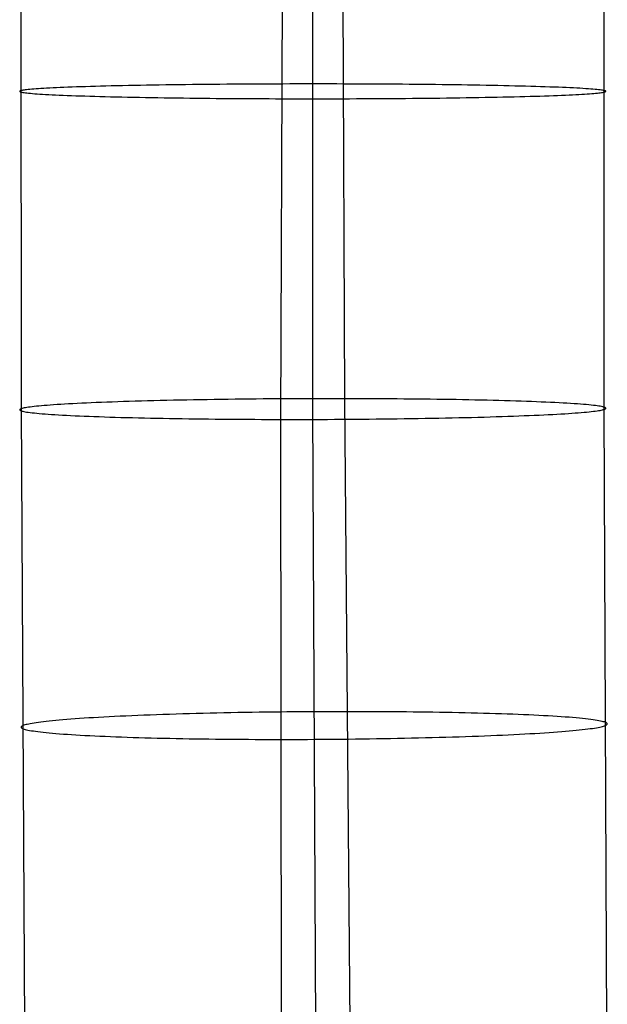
# Model space of a CAD drawing. Extents: x -37 to 483, y -973 to -253.
# Tile 50 of 197: x 8 to 34, y -655 to -612. Entities that reach past the tile are written whole.
import ezdxf

# ---------------------------------------------------------------- set-up
doc = ezdxf.new("R2010")
doc.units = 0
doc.layers.add('PREDEFINITO', color=7, linetype='CONTINUOUS')

msp = doc.modelspace()

# ---------------------------------------------------------------- linework, layer by layer
at = {"layer": 'PREDEFINITO'}
for p, q in [((8.491, -629.07, 64.365), (8.478, -601.084, 64.908)), ((21.311, -629.087, 63.097), (21.311, -601.136, 63.739)), ((22.716, -628.631, 74.676), (22.606, -600.946, 75.324)), ((19.907, -629.543, 51.518), (20.017, -601.327, 52.153)), ((34.131, -629.104, 61.829), (34.145, -601.188, 62.569)), ((8.862, -615.027, 66.46), (8.787, -615.034, 66.197)), ((8.945, -615.02, 66.723), (8.862, -615.027, 66.46)), ((9.035, -615.012, 66.987), (8.945, -615.02, 66.723)), ((9.133, -615.005, 67.251), (9.035, -615.012, 66.987)), ((9.238, -614.998, 67.514), (9.133, -615.005, 67.251)), ((9.351, -614.99, 67.776), (9.238, -614.998, 67.514)), ((9.472, -614.983, 68.038), (9.351, -614.99, 67.776)), ((9.601, -614.976, 68.298), (9.472, -614.983, 68.038)), ((9.738, -614.969, 68.557), (9.601, -614.976, 68.298)), ((9.882, -614.961, 68.814), (9.738, -614.969, 68.557)), ((10.034, -614.954, 69.069), (9.882, -614.961, 68.814)), ((10.194, -614.947, 69.322), (10.034, -614.954, 69.069)), ((10.362, -614.94, 69.572), (10.194, -614.947, 69.322)), ((10.538, -614.933, 69.82), (10.362, -614.94, 69.572)), ((10.721, -614.927, 70.064), (10.538, -614.933, 69.82)), ((10.911, -614.92, 70.305), (10.721, -614.927, 70.064)), ((11.109, -614.913, 70.542), (10.911, -614.92, 70.305)), ((11.314, -614.907, 70.776), (11.109, -614.913, 70.542)), ((11.526, -614.9, 71.005), (11.314, -614.907, 70.776)), ((11.746, -614.894, 71.229), (11.526, -614.9, 71.005)), ((11.971, -614.888, 71.449), (11.746, -614.894, 71.229)), ((12.204, -614.882, 71.664), (11.971, -614.888, 71.449)), ((12.443, -614.876, 71.874), (12.204, -614.882, 71.664)), ((12.688, -614.87, 72.078), (12.443, -614.876, 71.874)), ((12.939, -614.865, 72.277), (12.688, -614.87, 72.078)), ((13.196, -614.859, 72.469), (12.939, -614.865, 72.277)), ((13.458, -614.854, 72.656), (13.196, -614.859, 72.469)), ((13.725, -614.849, 72.836), (13.458, -614.854, 72.656)), ((13.998, -614.844, 73.01), (13.725, -614.849, 72.836)), ((14.274, -614.84, 73.178), (13.998, -614.844, 73.01)), ((14.556, -614.835, 73.338), (14.274, -614.84, 73.178)), ((14.841, -614.831, 73.492), (14.556, -614.835, 73.338)), ((15.13, -614.827, 73.639), (14.841, -614.831, 73.492)), ((15.422, -614.823, 73.779), (15.13, -614.827, 73.639)), ((15.717, -614.819, 73.911), (15.422, -614.823, 73.779)), ((16.016, -614.816, 74.037), (15.717, -614.819, 73.911)), ((16.316, -614.812, 74.155), (16.016, -614.816, 74.037)), ((16.619, -614.809, 74.266), (16.316, -614.812, 74.155)), ((16.923, -614.806, 74.369), (16.619, -614.809, 74.266)), ((17.229, -614.804, 74.465), (16.923, -614.806, 74.369)), ((17.537, -614.801, 74.554), (17.229, -614.804, 74.465)), ((17.845, -614.799, 74.635), (17.537, -614.801, 74.554)), ((18.153, -614.797, 74.709), (17.845, -614.799, 74.635)), ((18.462, -614.795, 74.776), (18.153, -614.797, 74.709)), ((18.771, -614.793, 74.836), (18.462, -614.795, 74.776)), ((19.079, -614.792, 74.888), (18.771, -614.793, 74.836)), ((19.387, -614.791, 74.934), (19.079, -614.792, 74.888)), ((19.694, -614.79, 74.972), (19.387, -614.791, 74.934)), ((20, -614.789, 75.004), (19.694, -614.79, 74.972)), ((20.304, -614.788, 75.028), (20, -614.789, 75.004)), ((20.607, -614.788, 75.047), (20.304, -614.788, 75.028)), ((20.908, -614.787, 75.058), (20.607, -614.788, 75.047)), ((21.206, -614.787, 75.064), (20.908, -614.787, 75.058)), ((21.503, -614.787, 75.063), (21.206, -614.787, 75.064)), ((21.796, -614.787, 75.056), (21.503, -614.787, 75.063)), ((22.087, -614.788, 75.043), (21.796, -614.787, 75.056)), ((22.376, -614.788, 75.024), (22.087, -614.788, 75.043)), ((22.661, -614.789, 75), (22.376, -614.788, 75.024)), ((22.945, -614.79, 74.97), (22.661, -614.789, 75)), ((23.231, -614.791, 74.934), (22.945, -614.79, 74.97)), ((23.519, -614.792, 74.892), (23.231, -614.791, 74.934)), ((23.808, -614.793, 74.844), (23.519, -614.792, 74.892)), ((24.098, -614.795, 74.789), (23.808, -614.793, 74.844)), ((24.389, -614.796, 74.728), (24.098, -614.795, 74.789)), ((24.68, -614.798, 74.66), (24.389, -614.796, 74.728)), ((24.972, -614.8, 74.585), (24.68, -614.798, 74.66)), ((25.264, -614.803, 74.504), (24.972, -614.8, 74.585)), ((25.556, -614.805, 74.415), (25.264, -614.803, 74.504)), ((25.847, -614.808, 74.32), (25.556, -614.805, 74.415)), ((26.138, -614.811, 74.218), (25.847, -614.808, 74.32)), ((26.427, -614.814, 74.108), (26.138, -614.811, 74.218)), ((26.716, -614.817, 73.992), (26.427, -614.814, 74.108)), ((27.002, -614.82, 73.869), (26.716, -614.817, 73.992)), ((27.287, -614.824, 73.738), (27.002, -614.82, 73.869)), ((27.57, -614.828, 73.601), (27.287, -614.824, 73.738)), ((27.85, -614.832, 73.456), (27.57, -614.828, 73.601)), ((28.127, -614.836, 73.305), (27.85, -614.832, 73.456)), ((28.401, -614.841, 73.146), (28.127, -614.836, 73.305)), ((28.671, -614.845, 72.981), (28.401, -614.841, 73.146)), ((28.938, -614.85, 72.809), (28.671, -614.845, 72.981)), ((29.201, -614.855, 72.631), (28.938, -614.85, 72.809)), ((29.459, -614.86, 72.445), (29.201, -614.855, 72.631)), ((29.713, -614.865, 72.254), (29.459, -614.86, 72.445)), ((29.962, -614.871, 72.056), (29.713, -614.865, 72.254)), ((30.205, -614.877, 71.852), (29.962, -614.871, 72.056)), ((30.443, -614.883, 71.642), (30.205, -614.877, 71.852)), ((30.675, -614.889, 71.426), (30.443, -614.883, 71.642)), ((30.902, -614.895, 71.205), (30.675, -614.889, 71.426)), ((31.122, -614.901, 70.978), (30.902, -614.895, 71.205)), ((31.335, -614.908, 70.746), (31.122, -614.901, 70.978)), ((31.542, -614.914, 70.509), (31.335, -614.908, 70.746)), ((31.741, -614.921, 70.268), (31.542, -614.914, 70.509)), ((31.934, -614.928, 70.022), (31.741, -614.921, 70.268)), ((32.119, -614.935, 69.772), (31.934, -614.928, 70.022)), ((32.297, -614.942, 69.518), (32.119, -614.935, 69.772)), ((32.468, -614.949, 69.261), (32.297, -614.942, 69.518)), ((32.63, -614.956, 69), (32.468, -614.949, 69.261)), ((32.785, -614.964, 68.736), (32.63, -614.956, 69)), ((32.932, -614.971, 68.469), (32.785, -614.964, 68.736)), ((33.071, -614.979, 68.2), (32.932, -614.971, 68.469)), ((33.202, -614.986, 67.928), (33.071, -614.979, 68.2)), ((33.324, -614.994, 67.655), (33.202, -614.986, 67.928)), ((33.439, -615.001, 67.38), (33.324, -614.994, 67.655)), ((33.545, -615.009, 67.104), (33.439, -615.001, 67.38)), ((33.644, -615.017, 66.826), (33.545, -615.009, 67.104)), ((33.734, -615.025, 66.548), (33.644, -615.017, 66.826)), ((33.816, -615.032, 66.27), (33.734, -615.025, 66.548)), ((8.416, -615.107, 63.591), (8.415, -615.115, 63.323)), ((8.415, -615.115, 63.323), (8.421, -615.122, 63.053)), ((8.423, -615.1, 63.856), (8.416, -615.107, 63.591)), ((8.421, -615.122, 63.053), (8.433, -615.13, 62.782)), ((8.438, -615.092, 64.119), (8.423, -615.1, 63.856)), ((8.433, -615.13, 62.782), (8.454, -615.137, 62.508)), ((8.458, -615.085, 64.379), (8.438, -615.092, 64.119)), ((8.454, -615.137, 62.508), (8.481, -615.145, 62.234)), ((8.485, -615.078, 64.636), (8.458, -615.085, 64.379)), ((8.481, -615.145, 62.234), (8.516, -615.153, 61.957)), ((8.518, -615.071, 64.893), (8.485, -615.078, 64.636)), ((8.516, -615.153, 61.957), (8.559, -615.16, 61.68)), ((8.558, -615.064, 65.151), (8.518, -615.071, 64.893)), ((8.605, -615.056, 65.411), (8.558, -615.064, 65.151)), ((8.559, -615.16, 61.68), (8.609, -615.168, 61.402)), ((8.658, -615.049, 65.672), (8.605, -615.056, 65.411)), ((8.609, -615.168, 61.402), (8.667, -615.176, 61.124)), ((8.719, -615.042, 65.934), (8.658, -615.049, 65.672)), ((8.667, -615.176, 61.124), (8.733, -615.184, 60.845)), ((8.787, -615.034, 66.197), (8.719, -615.042, 65.934)), ((8.733, -615.184, 60.845), (8.807, -615.191, 60.566)), ((8.807, -615.191, 60.566), (8.889, -615.199, 60.287)), ((8.889, -615.199, 60.287), (8.979, -615.207, 60.009)), ((8.979, -615.207, 60.009), (9.077, -615.215, 59.732)), ((9.077, -615.215, 59.732), (9.184, -615.222, 59.455)), ((9.184, -615.222, 59.455), (9.298, -615.23, 59.181)), ((9.298, -615.23, 59.181), (9.421, -615.238, 58.907)), ((9.421, -615.238, 58.907), (9.552, -615.245, 58.636)), ((9.552, -615.245, 58.636), (9.69, -615.253, 58.366)), ((9.69, -615.253, 58.366), (9.837, -615.26, 58.1)), ((9.837, -615.26, 58.1), (9.992, -615.268, 57.836)), ((9.992, -615.268, 57.836), (10.155, -615.275, 57.575)), ((10.155, -615.275, 57.575), (10.325, -615.282, 57.317)), ((10.325, -615.282, 57.317), (10.503, -615.289, 57.064)), ((10.503, -615.289, 57.064), (10.688, -615.296, 56.814)), ((10.688, -615.296, 56.814), (10.881, -615.303, 56.568)), ((10.881, -615.303, 56.568), (11.081, -615.31, 56.326)), ((11.081, -615.31, 56.326), (11.288, -615.316, 56.09)), ((11.288, -615.316, 56.09), (11.501, -615.323, 55.858)), ((11.501, -615.323, 55.858), (11.721, -615.329, 55.631)), ((11.721, -615.329, 55.631), (11.947, -615.335, 55.41)), ((11.947, -615.335, 55.41), (12.179, -615.341, 55.194)), ((12.179, -615.341, 55.194), (12.417, -615.347, 54.984)), ((12.417, -615.347, 54.984), (12.661, -615.353, 54.78)), ((12.661, -615.353, 54.78), (12.909, -615.358, 54.582)), ((12.909, -615.358, 54.582), (13.163, -615.364, 54.39)), ((13.163, -615.364, 54.39), (13.422, -615.369, 54.205)), ((13.422, -615.369, 54.205), (13.684, -615.374, 54.026)), ((13.684, -615.374, 54.026), (13.951, -615.379, 53.854)), ((13.951, -615.379, 53.854), (14.222, -615.383, 53.689)), ((14.222, -615.383, 53.689), (14.496, -615.388, 53.531)), ((14.496, -615.388, 53.531), (14.773, -615.392, 53.379)), ((14.773, -615.392, 53.379), (15.053, -615.396, 53.235)), ((15.053, -615.396, 53.235), (15.335, -615.4, 53.097)), ((15.335, -615.4, 53.097), (15.62, -615.403, 52.967)), ((15.62, -615.403, 52.967), (15.907, -615.407, 52.843)), ((15.907, -615.407, 52.843), (16.195, -615.41, 52.727)), ((16.195, -615.41, 52.727), (16.485, -615.413, 52.618)), ((16.485, -615.413, 52.618), (16.775, -615.416, 52.516)), ((16.775, -615.416, 52.516), (17.067, -615.419, 52.42)), ((17.067, -615.419, 52.42), (17.359, -615.421, 52.332)), ((17.359, -615.421, 52.332), (17.65, -615.423, 52.251)), ((17.65, -615.423, 52.251), (17.942, -615.425, 52.176)), ((17.942, -615.425, 52.176), (18.234, -615.427, 52.108)), ((18.234, -615.427, 52.108), (18.525, -615.429, 52.047)), ((18.525, -615.429, 52.047), (18.815, -615.431, 51.992)), ((18.815, -615.431, 51.992), (19.104, -615.432, 51.943)), ((19.104, -615.432, 51.943), (19.391, -615.433, 51.901)), ((19.391, -615.433, 51.901), (19.678, -615.434, 51.865)), ((19.678, -615.434, 51.865), (19.962, -615.435, 51.836)), ((19.962, -615.435, 51.836), (20.247, -615.436, 51.811)), ((20.247, -615.436, 51.811), (20.535, -615.436, 51.793)), ((20.535, -615.436, 51.793), (20.826, -615.436, 51.78)), ((20.826, -615.436, 51.78), (21.12, -615.437, 51.773)), ((21.12, -615.437, 51.773), (21.416, -615.437, 51.772)), ((21.416, -615.437, 51.772), (21.715, -615.437, 51.777)), ((21.715, -615.437, 51.777), (22.016, -615.436, 51.789)), ((22.016, -615.436, 51.789), (22.318, -615.436, 51.807)), ((22.318, -615.436, 51.807), (22.623, -615.435, 51.832)), ((22.623, -615.435, 51.832), (22.928, -615.434, 51.864)), ((22.928, -615.434, 51.864), (23.235, -615.433, 51.902)), ((23.235, -615.433, 51.902), (23.543, -615.432, 51.947)), ((23.543, -615.432, 51.947), (23.852, -615.43, 52)), ((23.852, -615.43, 52), (24.16, -615.429, 52.059)), ((24.16, -615.429, 52.059), (24.469, -615.427, 52.126)), ((24.469, -615.427, 52.126), (24.778, -615.425, 52.2)), ((24.778, -615.425, 52.2), (25.086, -615.422, 52.282)), ((25.086, -615.422, 52.282), (25.393, -615.42, 52.37)), ((25.393, -615.42, 52.37), (25.699, -615.417, 52.466)), ((25.699, -615.417, 52.466), (26.004, -615.414, 52.57)), ((26.004, -615.414, 52.57), (26.306, -615.411, 52.681)), ((26.306, -615.411, 52.681), (26.607, -615.408, 52.799)), ((26.607, -615.408, 52.799), (26.905, -615.405, 52.924)), ((26.905, -615.405, 52.924), (27.2, -615.401, 53.057)), ((27.2, -615.401, 53.057), (27.493, -615.397, 53.197)), ((27.493, -615.397, 53.197), (27.782, -615.393, 53.343)), ((27.782, -615.393, 53.343), (28.067, -615.389, 53.497)), ((28.067, -615.389, 53.497), (28.348, -615.384, 53.658)), ((28.348, -615.384, 53.658), (28.625, -615.379, 53.825)), ((28.625, -615.379, 53.825), (28.897, -615.375, 53.999)), ((28.897, -615.375, 53.999), (29.164, -615.37, 54.18)), ((29.164, -615.37, 54.18), (29.427, -615.364, 54.366)), ((29.427, -615.364, 54.366), (29.683, -615.359, 54.559)), ((29.683, -615.359, 54.559), (29.934, -615.353, 54.758)), ((29.934, -615.353, 54.758), (30.18, -615.348, 54.962)), ((30.18, -615.348, 54.962), (30.418, -615.342, 55.172)), ((30.418, -615.342, 55.172), (30.651, -615.336, 55.386)), ((30.651, -615.336, 55.386), (30.877, -615.33, 55.606)), ((30.877, -615.33, 55.606), (31.096, -615.323, 55.831)), ((31.096, -615.323, 55.831), (31.308, -615.317, 56.06)), ((31.308, -615.317, 56.06), (31.514, -615.311, 56.293)), ((31.514, -615.311, 56.293), (31.711, -615.304, 56.531)), ((31.711, -615.304, 56.531), (31.902, -615.297, 56.771)), ((31.902, -615.297, 56.771), (32.085, -615.29, 57.016)), ((32.085, -615.29, 57.016), (32.26, -615.284, 57.263)), ((32.26, -615.284, 57.263), (32.428, -615.277, 57.513)), ((32.428, -615.277, 57.513), (32.588, -615.27, 57.766)), ((32.588, -615.27, 57.766), (32.74, -615.262, 58.021)), ((32.74, -615.262, 58.021), (32.885, -615.255, 58.279)), ((32.885, -615.255, 58.279), (33.021, -615.248, 58.538)), ((33.021, -615.248, 58.538), (33.15, -615.241, 58.798)), ((33.15, -615.241, 58.798), (33.271, -615.233, 59.059)), ((33.271, -615.233, 59.059), (33.384, -615.226, 59.322)), ((33.384, -615.226, 59.322), (33.49, -615.219, 59.585)), ((33.49, -615.219, 59.585), (33.588, -615.211, 59.848)), ((33.588, -615.211, 59.848), (33.678, -615.204, 60.112)), ((33.678, -615.204, 60.112), (33.761, -615.197, 60.376)), ((33.761, -615.197, 60.376), (33.836, -615.189, 60.639)), ((33.89, -615.04, 65.991), (33.816, -615.032, 66.27)), ((33.836, -615.189, 60.639), (33.904, -615.182, 60.902)), ((33.956, -615.048, 65.712), (33.89, -615.04, 65.991)), ((33.904, -615.182, 60.902), (33.964, -615.175, 61.164)), ((34.014, -615.056, 65.433), (33.956, -615.048, 65.712)), ((33.964, -615.175, 61.164), (34.018, -615.167, 61.424)), ((34.064, -615.063, 65.155), (34.014, -615.056, 65.433)), ((34.018, -615.167, 61.424), (34.065, -615.16, 61.684)), ((34.107, -615.071, 64.878), (34.064, -615.063, 65.155)), ((34.065, -615.16, 61.684), (34.104, -615.153, 61.943)), ((34.104, -615.153, 61.943), (34.138, -615.146, 62.199)), ((34.141, -615.079, 64.602), (34.107, -615.071, 64.878)), ((34.138, -615.146, 62.199), (34.164, -615.139, 62.457)), ((34.169, -615.087, 64.327), (34.141, -615.079, 64.602)), ((34.164, -615.139, 62.457), (34.185, -615.131, 62.717)), ((34.189, -615.094, 64.054), (34.169, -615.087, 64.327)), ((34.185, -615.131, 62.717), (34.199, -615.124, 62.98)), ((34.202, -615.102, 63.782), (34.189, -615.094, 64.054)), ((34.199, -615.124, 62.98), (34.207, -615.117, 63.245)), ((34.208, -615.109, 63.513), (34.202, -615.102, 63.782)), ((34.207, -615.117, 63.245), (34.208, -615.109, 63.513)), ((10.223, -628.883, 69.045), (10.062, -628.893, 68.793)), ((10.392, -628.873, 69.295), (10.223, -628.883, 69.045)), ((10.569, -628.863, 69.542), (10.392, -628.873, 69.295)), ((10.753, -628.853, 69.785), (10.569, -628.863, 69.542)), ((10.944, -628.843, 70.026), (10.753, -628.853, 69.785)), ((11.143, -628.833, 70.262), (10.944, -628.843, 70.026)), ((11.35, -628.824, 70.495), (11.143, -628.833, 70.262)), ((11.563, -628.814, 70.723), (11.35, -628.824, 70.495)), ((11.783, -628.805, 70.947), (11.563, -628.814, 70.723)), ((12.01, -628.796, 71.166), (11.783, -628.805, 70.947)), ((12.244, -628.787, 71.38), (12.01, -628.796, 71.166)), ((12.484, -628.778, 71.589), (12.244, -628.787, 71.38)), ((12.73, -628.769, 71.792), (12.484, -628.778, 71.589)), ((12.982, -628.761, 71.99), (12.73, -628.769, 71.792)), ((13.239, -628.753, 72.182), (12.982, -628.761, 71.99)), ((13.502, -628.745, 72.367), (13.239, -628.753, 72.182)), ((13.771, -628.737, 72.547), (13.502, -628.745, 72.367)), ((14.044, -628.73, 72.72), (13.771, -628.737, 72.547)), ((14.321, -628.723, 72.886), (14.044, -628.73, 72.72)), ((14.603, -628.716, 73.046), (14.321, -628.723, 72.886)), ((14.889, -628.709, 73.198), (14.603, -628.716, 73.046)), ((15.179, -628.703, 73.344), (14.889, -628.709, 73.198)), ((15.472, -628.696, 73.483), (15.179, -628.703, 73.344)), ((15.768, -628.691, 73.614), (15.472, -628.696, 73.483)), ((16.066, -628.685, 73.739), (15.768, -628.691, 73.614)), ((16.367, -628.68, 73.855), (16.066, -628.685, 73.739)), ((16.671, -628.675, 73.965), (16.367, -628.68, 73.855)), ((16.976, -628.67, 74.067), (16.671, -628.675, 73.965)), ((17.282, -628.665, 74.162), (16.976, -628.67, 74.067)), ((17.59, -628.661, 74.25), (17.282, -628.665, 74.162)), ((17.898, -628.657, 74.33), (17.59, -628.661, 74.25)), ((18.207, -628.654, 74.403), (17.898, -628.657, 74.33)), ((18.516, -628.65, 74.469), (18.207, -628.654, 74.403)), ((18.825, -628.647, 74.527), (18.516, -628.65, 74.469)), ((19.134, -628.644, 74.578), (18.825, -628.647, 74.527)), ((19.442, -628.642, 74.622), (19.134, -628.644, 74.578)), ((19.749, -628.64, 74.66), (19.442, -628.642, 74.622)), ((20.055, -628.638, 74.69), (19.749, -628.64, 74.66)), ((20.36, -628.636, 74.714), (20.055, -628.638, 74.69)), ((20.662, -628.635, 74.731), (20.36, -628.636, 74.714)), ((20.963, -628.633, 74.741), (20.662, -628.635, 74.731)), ((21.262, -628.632, 74.745), (20.963, -628.633, 74.741)), ((21.558, -628.632, 74.743), (21.262, -628.632, 74.745)), ((21.852, -628.631, 74.735), (21.558, -628.632, 74.743)), ((22.143, -628.631, 74.721), (21.852, -628.631, 74.735)), ((22.431, -628.631, 74.702), (22.143, -628.631, 74.721)), ((22.716, -628.631, 74.676), (22.431, -628.631, 74.702)), ((22.961, -656.165, 74.509), (22.716, -628.631, 74.676)), ((23, -628.632, 74.645), (22.716, -628.631, 74.676)), ((23.286, -628.633, 74.608), (23, -628.632, 74.645)), ((23.573, -628.634, 74.565), (23.286, -628.633, 74.608)), ((23.862, -628.635, 74.515), (23.573, -628.634, 74.565)), ((24.152, -628.636, 74.46), (23.862, -628.635, 74.515)), ((24.442, -628.638, 74.397), (24.152, -628.636, 74.46)), ((24.734, -628.64, 74.328), (24.442, -628.638, 74.397)), ((25.025, -628.642, 74.252), (24.734, -628.64, 74.328)), ((25.317, -628.645, 74.17), (25.025, -628.642, 74.252)), ((25.608, -628.647, 74.08), (25.317, -628.645, 74.17)), ((25.899, -628.65, 73.984), (25.608, -628.647, 74.08)), ((26.189, -628.654, 73.88), (25.899, -628.65, 73.984)), ((26.478, -628.657, 73.77), (26.189, -628.654, 73.88)), ((26.766, -628.661, 73.652), (26.478, -628.657, 73.77)), ((27.052, -628.665, 73.528), (26.766, -628.661, 73.652)), ((27.336, -628.67, 73.396), (27.052, -628.665, 73.528)), ((27.618, -628.674, 73.258), (27.336, -628.67, 73.396)), ((27.897, -628.679, 73.112), (27.618, -628.674, 73.258)), ((28.174, -628.685, 72.96), (27.897, -628.679, 73.112)), ((28.447, -628.69, 72.8), (28.174, -628.685, 72.96)), ((28.717, -628.696, 72.634), (28.447, -628.69, 72.8)), ((28.983, -628.702, 72.461), (28.717, -628.696, 72.634)), ((29.245, -628.708, 72.281), (28.983, -628.702, 72.461)), ((29.502, -628.715, 72.095), (29.245, -628.708, 72.281)), ((29.755, -628.722, 71.902), (29.502, -628.715, 72.095)), ((30.003, -628.729, 71.703), (29.755, -628.722, 71.902)), ((30.245, -628.736, 71.498), (30.003, -628.729, 71.703)), ((30.482, -628.744, 71.287), (30.245, -628.736, 71.498)), ((30.713, -628.752, 71.071), (30.482, -628.744, 71.287)), ((30.938, -628.76, 70.848), (30.713, -628.752, 71.071)), ((31.157, -628.768, 70.621), (30.938, -628.76, 70.848)), ((31.37, -628.777, 70.388), (31.157, -628.768, 70.621)), ((31.575, -628.786, 70.15), (31.37, -628.777, 70.388)), ((31.774, -628.795, 69.908), (31.575, -628.786, 70.15)), ((31.965, -628.804, 69.662), (31.774, -628.795, 69.908)), ((32.149, -628.813, 69.411), (31.965, -628.804, 69.662)), ((32.326, -628.823, 69.156), (32.149, -628.813, 69.411)), ((32.495, -628.832, 68.898), (32.326, -628.823, 69.156)), ((32.657, -628.842, 68.636), (32.495, -628.832, 68.898)), ((32.81, -628.852, 68.372), (32.657, -628.842, 68.636)), ((32.956, -628.862, 68.105), (32.81, -628.852, 68.372)), ((33.093, -628.872, 67.835), (32.956, -628.862, 68.105)), ((33.223, -628.882, 67.563), (33.093, -628.872, 67.835)), ((33.344, -628.893, 67.289), (33.223, -628.882, 67.563)), ((8.417, -629.111, 63.32), (8.415, -629.122, 63.052)), ((8.415, -629.122, 63.052), (8.419, -629.132, 62.782)), ((8.426, -629.101, 63.585), (8.417, -629.111, 63.32)), ((8.419, -629.132, 62.782), (8.431, -629.143, 62.511)), ((8.441, -629.091, 63.848), (8.426, -629.101, 63.585)), ((8.431, -629.143, 62.511), (8.45, -629.153, 62.237)), ((8.463, -629.08, 64.108), (8.441, -629.091, 63.848)), ((8.45, -629.153, 62.237), (8.476, -629.164, 61.962)), ((8.491, -629.07, 64.365), (8.463, -629.08, 64.108)), ((8.476, -629.164, 61.962), (8.509, -629.175, 61.686)), ((8.526, -629.06, 64.622), (8.491, -629.07, 64.365)), ((8.64, -656.949, 64.309), (8.491, -629.07, 64.365)), ((8.509, -629.175, 61.686), (8.551, -629.185, 61.408)), ((8.567, -629.05, 64.88), (8.526, -629.06, 64.622)), ((8.551, -629.185, 61.408), (8.6, -629.196, 61.13)), ((8.614, -629.04, 65.14), (8.567, -629.05, 64.88)), ((8.6, -629.196, 61.13), (8.656, -629.207, 60.851)), ((8.669, -629.029, 65.401), (8.614, -629.04, 65.14)), ((8.656, -629.207, 60.851), (8.721, -629.218, 60.572)), ((8.731, -629.019, 65.662), (8.669, -629.029, 65.401)), ((8.721, -629.218, 60.572), (8.794, -629.228, 60.293)), ((8.8, -629.009, 65.925), (8.731, -629.019, 65.662)), ((8.794, -629.228, 60.293), (8.874, -629.239, 60.014)), ((8.877, -628.998, 66.188), (8.8, -629.009, 65.925)), ((8.874, -629.239, 60.014), (8.963, -629.25, 59.735)), ((8.961, -628.988, 66.451), (8.877, -628.998, 66.188)), ((9.052, -628.977, 66.714), (8.961, -628.988, 66.451)), ((8.963, -629.25, 59.735), (9.06, -629.26, 59.458)), ((9.151, -628.967, 66.978), (9.052, -628.977, 66.714)), ((9.06, -629.26, 59.458), (9.165, -629.271, 59.181)), ((9.258, -628.956, 67.24), (9.151, -628.967, 66.978)), ((9.165, -629.271, 59.181), (9.278, -629.281, 58.905)), ((9.373, -628.945, 67.502), (9.258, -628.956, 67.24)), ((9.278, -629.281, 58.905), (9.4, -629.292, 58.631)), ((9.495, -628.935, 67.764), (9.373, -628.945, 67.502)), ((9.4, -629.292, 58.631), (9.529, -629.302, 58.359)), ((9.625, -628.924, 68.023), (9.495, -628.935, 67.764)), ((9.529, -629.302, 58.359), (9.667, -629.312, 58.09)), ((9.763, -628.914, 68.282), (9.625, -628.924, 68.023)), ((9.667, -629.312, 58.09), (9.812, -629.322, 57.822)), ((9.908, -628.904, 68.538), (9.763, -628.914, 68.282)), ((10.062, -628.893, 68.793), (9.908, -628.904, 68.538)), ((21.446, -656.929, 62.941), (21.311, -629.087, 63.097)), ((31.678, -629.331, 56.169), (31.87, -629.321, 56.409)), ((31.87, -629.321, 56.409), (32.054, -629.311, 56.652)), ((32.054, -629.311, 56.652), (32.231, -629.301, 56.899)), ((32.231, -629.301, 56.899), (32.399, -629.291, 57.149)), ((32.399, -629.291, 57.149), (32.561, -629.281, 57.401)), ((32.561, -629.281, 57.401), (32.714, -629.271, 57.656)), ((32.714, -629.271, 57.656), (32.86, -629.26, 57.912)), ((32.86, -629.26, 57.912), (32.998, -629.25, 58.171)), ((32.998, -629.25, 58.171), (33.128, -629.239, 58.431)), ((33.128, -629.239, 58.431), (33.25, -629.229, 58.692)), ((33.25, -629.229, 58.692), (33.364, -629.218, 58.954)), ((33.457, -628.903, 67.013), (33.344, -628.893, 67.289)), ((33.364, -629.218, 58.954), (33.471, -629.208, 59.217)), ((33.562, -628.914, 66.737), (33.457, -628.903, 67.013)), ((33.471, -629.208, 59.217), (33.57, -629.197, 59.48)), ((33.659, -628.924, 66.459), (33.562, -628.914, 66.737)), ((33.57, -629.197, 59.48), (33.662, -629.187, 59.743)), ((33.748, -628.935, 66.18), (33.659, -628.924, 66.459)), ((33.662, -629.187, 59.743), (33.746, -629.176, 60.006)), ((33.746, -629.176, 60.006), (33.822, -629.166, 60.269)), ((33.829, -628.946, 65.901), (33.748, -628.935, 66.18)), ((33.822, -629.166, 60.269), (33.891, -629.155, 60.532)), ((33.902, -628.957, 65.622), (33.829, -628.946, 65.901)), ((33.891, -629.155, 60.532), (33.953, -629.145, 60.794)), ((33.966, -628.967, 65.343), (33.902, -628.957, 65.622)), ((33.953, -629.145, 60.794), (34.008, -629.135, 61.054)), ((34.023, -628.978, 65.064), (33.966, -628.967, 65.343)), ((34.008, -629.135, 61.054), (34.056, -629.124, 61.314)), ((34.072, -628.989, 64.786), (34.023, -628.978, 65.064)), ((34.056, -629.124, 61.314), (34.097, -629.114, 61.572)), ((34.113, -628.999, 64.508), (34.072, -628.989, 64.786)), ((34.097, -629.114, 61.572), (34.131, -629.104, 61.829)), ((34.147, -629.01, 64.232), (34.113, -628.999, 64.508)), ((34.131, -629.104, 61.829), (34.159, -629.094, 62.086)), ((34.253, -656.91, 61.572), (34.131, -629.104, 61.829)), ((34.173, -629.021, 63.957), (34.147, -629.01, 64.232)), ((34.159, -629.094, 62.086), (34.181, -629.084, 62.346)), ((34.192, -629.031, 63.684), (34.173, -629.021, 63.957)), ((34.181, -629.084, 62.346), (34.197, -629.073, 62.609)), ((34.203, -629.042, 63.412), (34.192, -629.031, 63.684)), ((34.197, -629.073, 62.609), (34.206, -629.063, 62.875)), ((34.208, -629.053, 63.142), (34.203, -629.042, 63.412)), ((34.206, -629.063, 62.875), (34.208, -629.053, 63.142)), ((9.812, -629.322, 57.822), (9.966, -629.332, 57.558)), ((9.966, -629.332, 57.558), (10.127, -629.342, 57.296)), ((10.127, -629.342, 57.296), (10.296, -629.352, 57.038)), ((10.296, -629.352, 57.038), (10.473, -629.361, 56.783)), ((10.473, -629.361, 56.783), (10.657, -629.371, 56.533)), ((10.657, -629.371, 56.533), (10.849, -629.38, 56.286)), ((10.849, -629.38, 56.286), (11.047, -629.389, 56.044)), ((11.047, -629.389, 56.044), (11.253, -629.397, 55.806)), ((11.253, -629.397, 55.806), (11.465, -629.406, 55.573)), ((11.465, -629.406, 55.573), (11.684, -629.414, 55.346)), ((11.684, -629.414, 55.346), (11.909, -629.422, 55.124)), ((11.909, -629.422, 55.124), (12.14, -629.43, 54.907)), ((12.14, -629.43, 54.907), (12.377, -629.438, 54.696)), ((12.377, -629.438, 54.696), (12.62, -629.445, 54.491)), ((12.62, -629.445, 54.491), (12.868, -629.452, 54.292)), ((12.868, -629.452, 54.292), (13.12, -629.459, 54.099)), ((13.12, -629.459, 54.099), (13.378, -629.466, 53.913)), ((13.378, -629.466, 53.913), (13.64, -629.472, 53.733)), ((13.64, -629.472, 53.733), (13.906, -629.478, 53.56)), ((13.906, -629.478, 53.56), (14.175, -629.484, 53.394)), ((14.175, -629.484, 53.394), (14.449, -629.49, 53.235)), ((14.449, -629.49, 53.235), (14.725, -629.495, 53.082)), ((14.725, -629.495, 53.082), (15.004, -629.5, 52.936)), ((15.004, -629.5, 52.936), (15.286, -629.505, 52.798)), ((15.286, -629.505, 52.798), (15.57, -629.509, 52.666)), ((15.57, -629.509, 52.666), (15.857, -629.513, 52.542)), ((15.857, -629.513, 52.542), (16.144, -629.517, 52.424)), ((16.144, -629.517, 52.424), (16.433, -629.521, 52.314)), ((16.433, -629.521, 52.314), (16.723, -629.524, 52.211)), ((16.723, -629.524, 52.211), (17.014, -629.527, 52.114)), ((17.014, -629.527, 52.114), (17.306, -629.53, 52.025)), ((17.306, -629.53, 52.025), (17.597, -629.532, 51.942)), ((17.597, -629.532, 51.942), (17.889, -629.534, 51.866)), ((17.889, -629.534, 51.866), (18.18, -629.536, 51.797)), ((18.18, -629.536, 51.797), (18.471, -629.538, 51.735)), ((18.471, -629.538, 51.735), (18.76, -629.539, 51.679)), ((18.76, -629.539, 51.679), (19.049, -629.541, 51.629)), ((19.049, -629.541, 51.629), (19.337, -629.542, 51.586)), ((19.337, -629.542, 51.586), (19.622, -629.542, 51.549)), ((19.622, -629.542, 51.549), (19.907, -629.543, 51.518)), ((19.907, -629.543, 51.518), (20.192, -629.543, 51.493)), ((19.932, -657.694, 51.372), (19.907, -629.543, 51.518)), ((20.192, -629.543, 51.493), (20.48, -629.543, 51.473)), ((20.48, -629.543, 51.473), (20.771, -629.543, 51.459)), ((20.771, -629.543, 51.459), (21.064, -629.542, 51.451)), ((21.064, -629.542, 51.451), (21.361, -629.542, 51.449)), ((21.361, -629.542, 51.449), (21.659, -629.541, 51.453)), ((21.659, -629.541, 51.453), (21.96, -629.54, 51.464)), ((21.96, -629.54, 51.464), (22.263, -629.538, 51.481)), ((22.263, -629.538, 51.481), (22.567, -629.537, 51.504)), ((22.567, -629.537, 51.504), (22.873, -629.535, 51.535)), ((22.873, -629.535, 51.535), (23.18, -629.532, 51.572)), ((23.18, -629.532, 51.572), (23.488, -629.53, 51.616)), ((23.488, -629.53, 51.616), (23.797, -629.527, 51.667)), ((23.797, -629.527, 51.667), (24.106, -629.524, 51.726)), ((24.106, -629.524, 51.726), (24.415, -629.521, 51.791)), ((24.415, -629.521, 51.791), (24.724, -629.517, 51.864)), ((24.724, -629.517, 51.864), (25.033, -629.513, 51.944)), ((25.033, -629.513, 51.944), (25.34, -629.509, 52.032)), ((25.34, -629.509, 52.032), (25.647, -629.504, 52.127)), ((25.647, -629.504, 52.127), (25.952, -629.5, 52.229)), ((25.952, -629.5, 52.229), (26.255, -629.495, 52.339)), ((26.255, -629.495, 52.339), (26.556, -629.489, 52.456)), ((26.556, -629.489, 52.456), (26.855, -629.484, 52.58)), ((26.855, -629.484, 52.58), (27.151, -629.478, 52.711)), ((27.151, -629.478, 52.711), (27.444, -629.472, 52.85)), ((27.444, -629.472, 52.85), (27.733, -629.465, 52.996)), ((27.733, -629.465, 52.996), (28.019, -629.458, 53.149)), ((28.019, -629.458, 53.149), (28.301, -629.452, 53.308)), ((28.301, -629.452, 53.308), (28.579, -629.444, 53.475)), ((28.579, -629.444, 53.475), (28.852, -629.437, 53.648)), ((28.852, -629.437, 53.648), (29.12, -629.429, 53.827)), ((29.12, -629.429, 53.827), (29.383, -629.421, 54.013)), ((29.383, -629.421, 54.013), (29.641, -629.413, 54.204)), ((29.641, -629.413, 54.204), (29.893, -629.405, 54.402)), ((29.893, -629.405, 54.402), (30.139, -629.396, 54.605)), ((30.139, -629.396, 54.605), (30.379, -629.387, 54.814)), ((30.379, -629.387, 54.814), (30.612, -629.378, 55.028)), ((30.612, -629.378, 55.028), (30.839, -629.369, 55.247)), ((30.839, -629.369, 55.247), (31.06, -629.36, 55.471)), ((31.06, -629.36, 55.471), (31.273, -629.351, 55.699)), ((31.273, -629.351, 55.699), (31.479, -629.341, 55.932)), ((31.479, -629.341, 55.932), (31.678, -629.331, 56.169)), ((10.49, -642.744, 69.259), (10.32, -642.758, 69.01)), ((10.668, -642.73, 69.506), (10.49, -642.744, 69.259)), ((10.853, -642.716, 69.748), (10.668, -642.73, 69.506)), ((11.046, -642.703, 69.988), (10.853, -642.716, 69.748)), ((11.246, -642.689, 70.224), (11.046, -642.703, 69.988)), ((11.453, -642.676, 70.455), (11.246, -642.689, 70.224)), ((11.668, -642.663, 70.683), (11.453, -642.676, 70.455)), ((11.889, -642.65, 70.906), (11.668, -642.663, 70.683)), ((12.117, -642.638, 71.124), (11.889, -642.65, 70.906)), ((12.352, -642.625, 71.337), (12.117, -642.638, 71.124)), ((12.593, -642.613, 71.545), (12.352, -642.625, 71.337)), ((12.84, -642.601, 71.747), (12.593, -642.613, 71.545)), ((13.092, -642.59, 71.944), (12.84, -642.601, 71.747)), ((13.351, -642.578, 72.135), (13.092, -642.59, 71.944)), ((13.615, -642.567, 72.319), (13.351, -642.578, 72.135)), ((13.884, -642.557, 72.498), (13.615, -642.567, 72.319)), ((14.158, -642.546, 72.67), (13.884, -642.557, 72.498)), ((14.436, -642.536, 72.835), (14.158, -642.546, 72.67)), ((14.719, -642.526, 72.994), (14.436, -642.536, 72.835)), ((15.005, -642.517, 73.145), (14.719, -642.526, 72.994)), ((15.296, -642.508, 73.29), (15.005, -642.517, 73.145)), ((15.589, -642.499, 73.427), (15.296, -642.508, 73.29)), ((15.886, -642.491, 73.558), (15.589, -642.499, 73.427)), ((16.185, -642.483, 73.681), (15.886, -642.491, 73.558)), ((16.487, -642.475, 73.797), (16.185, -642.483, 73.681)), ((16.791, -642.468, 73.905), (16.487, -642.475, 73.797)), ((17.096, -642.461, 74.006), (16.791, -642.468, 73.905)), ((17.403, -642.454, 74.1), (17.096, -642.461, 74.006)), ((17.711, -642.448, 74.186), (17.403, -642.454, 74.1)), ((18.02, -642.442, 74.265), (17.711, -642.448, 74.186)), ((18.329, -642.437, 74.337), (18.02, -642.442, 74.265)), ((18.638, -642.432, 74.401), (18.329, -642.437, 74.337)), ((18.948, -642.427, 74.458), (18.638, -642.432, 74.401)), ((19.256, -642.423, 74.509), (18.948, -642.427, 74.458)), ((19.565, -642.419, 74.552), (19.256, -642.423, 74.509)), ((19.872, -642.415, 74.588), (19.565, -642.419, 74.552)), ((20.178, -642.412, 74.617), (19.872, -642.415, 74.588)), ((20.483, -642.409, 74.639), (20.178, -642.412, 74.617)), ((20.785, -642.407, 74.655), (20.483, -642.409, 74.639)), ((21.086, -642.404, 74.664), (20.785, -642.407, 74.655)), ((21.385, -642.403, 74.667), (21.086, -642.404, 74.664)), ((21.681, -642.401, 74.664), (21.385, -642.403, 74.667)), ((21.975, -642.4, 74.655), (21.681, -642.401, 74.664)), ((22.266, -642.399, 74.64), (21.975, -642.4, 74.655)), ((22.554, -642.399, 74.619), (22.266, -642.399, 74.64)), ((22.838, -642.399, 74.593), (22.554, -642.399, 74.619)), ((23.122, -642.399, 74.561), (22.838, -642.399, 74.593)), ((23.408, -642.399, 74.522), (23.122, -642.399, 74.561)), ((23.695, -642.4, 74.478), (23.408, -642.399, 74.522)), ((23.984, -642.401, 74.427), (23.695, -642.4, 74.478)), ((24.273, -642.402, 74.37), (23.984, -642.401, 74.427)), ((24.563, -642.404, 74.307), (24.273, -642.402, 74.37)), ((24.854, -642.406, 74.236), (24.563, -642.404, 74.307)), ((25.145, -642.408, 74.16), (24.854, -642.406, 74.236)), ((25.436, -642.411, 74.076), (25.145, -642.408, 74.16)), ((25.727, -642.414, 73.985), (25.436, -642.411, 74.076)), ((26.018, -642.418, 73.888), (25.727, -642.414, 73.985)), ((26.307, -642.422, 73.783), (26.018, -642.418, 73.888)), ((26.596, -642.426, 73.672), (26.307, -642.422, 73.783)), ((26.883, -642.43, 73.553), (26.596, -642.426, 73.672)), ((27.168, -642.435, 73.427), (26.883, -642.43, 73.553)), ((27.452, -642.441, 73.295), (27.168, -642.435, 73.427)), ((27.733, -642.446, 73.155), (27.452, -642.441, 73.295)), ((28.012, -642.452, 73.008), (27.733, -642.446, 73.155)), ((28.287, -642.459, 72.855), (28.012, -642.452, 73.008)), ((28.56, -642.466, 72.694), (28.287, -642.459, 72.855)), ((28.829, -642.473, 72.527), (28.56, -642.466, 72.694)), ((29.094, -642.481, 72.353), (28.829, -642.473, 72.527)), ((29.355, -642.489, 72.172), (29.094, -642.481, 72.353)), ((29.611, -642.497, 71.985), (29.355, -642.489, 72.172)), ((29.863, -642.506, 71.791), (29.611, -642.497, 71.985)), ((30.11, -642.515, 71.591), (29.863, -642.506, 71.791)), ((30.352, -642.524, 71.385), (30.11, -642.515, 71.591)), ((30.587, -642.534, 71.173), (30.352, -642.524, 71.385)), ((30.818, -642.544, 70.956), (30.587, -642.534, 71.173)), ((31.042, -642.554, 70.733), (30.818, -642.544, 70.956)), ((31.259, -642.565, 70.504), (31.042, -642.554, 70.733)), ((31.471, -642.576, 70.271), (31.259, -642.565, 70.504)), ((31.675, -642.587, 70.032), (31.471, -642.576, 70.271)), ((31.872, -642.599, 69.789), (31.675, -642.587, 70.032)), ((32.063, -642.61, 69.542), (31.872, -642.599, 69.789)), ((32.246, -642.623, 69.29), (32.063, -642.61, 69.542)), ((32.421, -642.635, 69.035), (32.246, -642.623, 69.29)), ((32.589, -642.647, 68.776), (32.421, -642.635, 69.035)), ((32.749, -642.66, 68.514), (32.589, -642.647, 68.776)), ((32.901, -642.673, 68.249), (32.749, -642.66, 68.514)), ((33.046, -642.686, 67.981), (32.901, -642.673, 68.249)), ((33.182, -642.7, 67.711), (33.046, -642.686, 67.981)), ((33.31, -642.713, 67.438), (33.182, -642.7, 67.711)), ((33.43, -642.727, 67.164), (33.31, -642.713, 67.438)), ((33.542, -642.74, 66.888), (33.43, -642.727, 67.164)), ((33.646, -642.754, 66.611), (33.542, -642.74, 66.888)), ((8.487, -643.065, 63.292), (8.483, -643.079, 63.024)), ((8.483, -643.079, 63.024), (8.487, -643.093, 62.754)), ((8.497, -643.051, 63.557), (8.487, -643.065, 63.292)), ((8.487, -643.093, 62.754), (8.497, -643.107, 62.483)), ((8.514, -643.038, 63.82), (8.497, -643.051, 63.557)), ((8.497, -643.107, 62.483), (8.515, -643.121, 62.209)), ((8.537, -643.024, 64.08), (8.514, -643.038, 63.82)), ((8.515, -643.121, 62.209), (8.539, -643.135, 61.934)), ((8.566, -643.01, 64.337), (8.537, -643.024, 64.08)), ((8.539, -643.135, 61.934), (8.572, -643.15, 61.657)), ((8.602, -642.997, 64.594), (8.566, -643.01, 64.337)), ((8.572, -643.15, 61.657), (8.612, -643.164, 61.38)), ((8.644, -642.983, 64.852), (8.602, -642.997, 64.594)), ((8.612, -643.164, 61.38), (8.659, -643.178, 61.102)), ((8.693, -642.969, 65.111), (8.644, -642.983, 64.852)), ((8.659, -643.178, 61.102), (8.715, -643.192, 60.822)), ((8.749, -642.956, 65.372), (8.693, -642.969, 65.111)), ((8.812, -642.942, 65.633), (8.749, -642.956, 65.372)), ((8.883, -642.928, 65.895), (8.812, -642.942, 65.633)), ((8.961, -642.913, 66.158), (8.883, -642.928, 65.895)), ((9.046, -642.899, 66.421), (8.961, -642.913, 66.158)), ((9.138, -642.885, 66.684), (9.046, -642.899, 66.421)), ((9.239, -642.871, 66.947), (9.138, -642.885, 66.684)), ((9.347, -642.857, 67.209), (9.239, -642.871, 66.947)), ((9.462, -642.842, 67.471), (9.347, -642.857, 67.209)), ((9.586, -642.828, 67.731), (9.462, -642.842, 67.471)), ((9.717, -642.814, 67.991), (9.586, -642.828, 67.731)), ((9.856, -642.8, 68.249), (9.717, -642.814, 67.991)), ((10.003, -642.786, 68.505), (9.856, -642.8, 68.249)), ((10.158, -642.772, 68.759), (10.003, -642.786, 68.505)), ((10.32, -642.758, 69.01), (10.158, -642.772, 68.759)), ((33.171, -643.189, 58.306), (33.295, -643.174, 58.567)), ((33.295, -643.174, 58.567), (33.411, -643.16, 58.829)), ((33.411, -643.16, 58.829), (33.519, -643.146, 59.091)), ((33.519, -643.146, 59.091), (33.619, -643.132, 59.354)), ((33.619, -643.132, 59.354), (33.712, -643.118, 59.617)), ((33.741, -642.768, 66.332), (33.646, -642.754, 66.611)), ((33.712, -643.118, 59.617), (33.797, -643.103, 59.88)), ((33.829, -642.782, 66.054), (33.741, -642.768, 66.332)), ((33.797, -643.103, 59.88), (33.875, -643.089, 60.142)), ((33.908, -642.796, 65.774), (33.829, -642.782, 66.054)), ((33.875, -643.089, 60.142), (33.945, -643.075, 60.405)), ((33.979, -642.81, 65.495), (33.908, -642.796, 65.774)), ((33.945, -643.075, 60.405), (34.008, -643.061, 60.666)), ((34.043, -642.825, 65.215), (33.979, -642.81, 65.495)), ((34.008, -643.061, 60.666), (34.064, -643.048, 60.927)), ((34.098, -642.839, 64.936), (34.043, -642.825, 65.215)), ((34.064, -643.048, 60.927), (34.113, -643.034, 61.186)), ((34.146, -642.853, 64.658), (34.098, -642.839, 64.936)), ((34.113, -643.034, 61.186), (34.156, -643.02, 61.444)), ((34.186, -642.867, 64.38), (34.146, -642.853, 64.658)), ((34.156, -643.02, 61.444), (34.191, -643.007, 61.701)), ((34.218, -642.881, 64.104), (34.186, -642.867, 64.38)), ((34.191, -643.007, 61.701), (34.22, -642.993, 61.958)), ((34.243, -642.896, 63.829), (34.218, -642.881, 64.104)), ((34.22, -642.993, 61.958), (34.243, -642.979, 62.218)), ((34.26, -642.91, 63.555), (34.243, -642.896, 63.829)), ((34.243, -642.979, 62.218), (34.26, -642.966, 62.481)), ((34.271, -642.924, 63.283), (34.26, -642.91, 63.555)), ((34.26, -642.966, 62.481), (34.27, -642.952, 62.746)), ((34.27, -642.952, 62.746), (34.274, -642.938, 63.014)), ((34.274, -642.938, 63.014), (34.271, -642.924, 63.283)), ((8.715, -643.192, 60.822), (8.778, -643.206, 60.543)), ((8.778, -643.206, 60.543), (8.849, -643.221, 60.264)), ((8.849, -643.221, 60.264), (8.929, -643.235, 59.984)), ((8.929, -643.235, 59.984), (9.016, -643.249, 59.705)), ((9.016, -643.249, 59.705), (9.112, -643.263, 59.427)), ((9.112, -643.263, 59.427), (9.215, -643.277, 59.15)), ((9.215, -643.277, 59.15), (9.327, -643.29, 58.874)), ((9.327, -643.29, 58.874), (9.447, -643.304, 58.6)), ((9.447, -643.304, 58.6), (9.576, -643.317, 58.327)), ((9.576, -643.317, 58.327), (9.712, -643.331, 58.057)), ((9.712, -643.331, 58.057), (9.856, -643.344, 57.789)), ((9.856, -643.344, 57.789), (10.008, -643.357, 57.524)), ((10.008, -643.357, 57.524), (10.168, -643.37, 57.262)), ((10.168, -643.37, 57.262), (10.336, -643.382, 57.003)), ((10.336, -643.382, 57.003), (10.512, -643.394, 56.747)), ((10.512, -643.394, 56.747), (10.695, -643.406, 56.496)), ((10.695, -643.406, 56.496), (10.885, -643.418, 56.248)), ((10.885, -643.418, 56.248), (11.083, -643.43, 56.005)), ((11.083, -643.43, 56.005), (11.287, -643.441, 55.767)), ((11.287, -643.441, 55.767), (11.498, -643.452, 55.534)), ((11.498, -643.452, 55.534), (11.716, -643.463, 55.305)), ((11.716, -643.463, 55.305), (11.94, -643.473, 55.082)), ((11.94, -643.473, 55.082), (12.17, -643.483, 54.864)), ((12.17, -643.483, 54.864), (12.406, -643.493, 54.653)), ((12.406, -643.493, 54.653), (12.647, -643.502, 54.447)), ((12.647, -643.502, 54.447), (12.894, -643.511, 54.247)), ((12.894, -643.511, 54.247), (13.146, -643.52, 54.053)), ((13.146, -643.52, 54.053), (13.403, -643.528, 53.866)), ((13.403, -643.528, 53.866), (13.664, -643.536, 53.685)), ((13.664, -643.536, 53.685), (13.929, -643.544, 53.511)), ((13.929, -643.544, 53.511), (14.198, -643.551, 53.344)), ((14.198, -643.551, 53.344), (14.47, -643.558, 53.183)), ((14.47, -643.558, 53.183), (14.746, -643.564, 53.029)), ((14.746, -643.564, 53.029), (15.024, -643.571, 52.883)), ((15.024, -643.571, 52.883), (15.305, -643.576, 52.743)), ((15.305, -643.576, 52.743), (15.589, -643.582, 52.61)), ((15.589, -643.582, 52.61), (15.874, -643.587, 52.485)), ((15.874, -643.587, 52.485), (16.162, -643.591, 52.366)), ((16.162, -643.591, 52.366), (16.45, -643.595, 52.255)), ((16.45, -643.595, 52.255), (16.74, -643.599, 52.15)), ((16.74, -643.599, 52.15), (17.03, -643.603, 52.053)), ((17.03, -643.603, 52.053), (17.321, -643.606, 51.962)), ((17.321, -643.606, 51.962), (17.612, -643.609, 51.878)), ((17.612, -643.609, 51.878), (17.903, -643.611, 51.801)), ((17.903, -643.611, 51.801), (18.194, -643.613, 51.731)), ((18.194, -643.613, 51.731), (18.484, -643.615, 51.667)), ((21.076, -643.616, 51.374), (21.373, -643.614, 51.37)), ((21.373, -643.614, 51.37), (21.671, -643.613, 51.373)), ((21.671, -643.613, 51.373), (21.972, -643.61, 51.383)), ((21.972, -643.61, 51.383), (22.275, -643.608, 51.398)), ((22.275, -643.608, 51.398), (22.579, -643.605, 51.421)), ((22.579, -643.605, 51.421), (22.885, -643.602, 51.45)), ((22.885, -643.602, 51.45), (23.193, -643.598, 51.486)), ((23.193, -643.598, 51.486), (23.501, -643.594, 51.529)), ((23.501, -643.594, 51.529), (23.81, -643.59, 51.579)), ((23.81, -643.59, 51.579), (24.119, -643.585, 51.636)), ((24.119, -643.585, 51.636), (24.429, -643.58, 51.701)), ((24.429, -643.58, 51.701), (24.738, -643.575, 51.773)), ((24.738, -643.575, 51.773), (25.047, -643.569, 51.852)), ((25.047, -643.569, 51.852), (25.355, -643.563, 51.938)), ((25.355, -643.563, 51.938), (25.661, -643.556, 52.032)), ((25.661, -643.556, 52.032), (25.967, -643.549, 52.133)), ((25.967, -643.549, 52.133), (26.271, -643.542, 52.241)), ((26.271, -643.542, 52.241), (26.572, -643.534, 52.357)), ((26.572, -643.534, 52.357), (26.872, -643.526, 52.48)), ((26.872, -643.526, 52.48), (27.168, -643.518, 52.61)), ((27.168, -643.518, 52.61), (27.462, -643.509, 52.748)), ((27.462, -643.509, 52.748), (27.752, -643.5, 52.893)), ((27.752, -643.5, 52.893), (28.039, -643.491, 53.044)), ((28.039, -643.491, 53.044), (28.321, -643.481, 53.203)), ((28.321, -643.481, 53.203), (28.6, -643.471, 53.368)), ((28.6, -643.471, 53.368), (28.873, -643.46, 53.54)), ((28.873, -643.46, 53.54), (29.143, -643.449, 53.718)), ((29.143, -643.449, 53.718), (29.406, -643.438, 53.903)), ((29.406, -643.438, 53.903), (29.665, -643.427, 54.094)), ((29.665, -643.427, 54.094), (29.918, -643.415, 54.29)), ((29.918, -643.415, 54.29), (30.165, -643.404, 54.493)), ((30.165, -643.404, 54.493), (30.406, -643.391, 54.701)), ((30.406, -643.391, 54.701), (30.64, -643.379, 54.914)), ((30.64, -643.379, 54.914), (30.868, -643.366, 55.132)), ((30.868, -643.366, 55.132), (31.09, -643.354, 55.355)), ((31.09, -643.354, 55.355), (31.304, -643.341, 55.582)), ((31.304, -643.341, 55.582), (31.511, -643.327, 55.814)), ((31.511, -643.327, 55.814), (31.711, -643.314, 56.05)), ((31.711, -643.314, 56.05), (31.904, -643.301, 56.289)), ((31.904, -643.301, 56.289), (32.089, -643.287, 56.532)), ((32.089, -643.287, 56.532), (32.267, -643.273, 56.778)), ((32.267, -643.273, 56.778), (32.437, -643.259, 57.027)), ((32.437, -643.259, 57.027), (32.6, -643.245, 57.279)), ((32.6, -643.245, 57.279), (32.754, -643.231, 57.533)), ((32.754, -643.231, 57.533), (32.901, -643.217, 57.789)), ((32.901, -643.217, 57.789), (33.04, -643.203, 58.047)), ((33.04, -643.203, 58.047), (33.171, -643.189, 58.306)), ((18.484, -643.615, 51.667), (18.774, -643.616, 51.61)), ((18.774, -643.616, 51.61), (19.062, -643.617, 51.56)), ((19.062, -643.617, 51.56), (19.349, -643.618, 51.515)), ((19.349, -643.618, 51.515), (19.635, -643.618, 51.477)), ((19.635, -643.618, 51.477), (19.919, -643.618, 51.445)), ((19.919, -643.618, 51.445), (20.204, -643.618, 51.419)), ((20.204, -643.618, 51.419), (20.492, -643.618, 51.398)), ((20.492, -643.618, 51.398), (20.783, -643.617, 51.383)), ((20.783, -643.617, 51.383), (21.076, -643.616, 51.374))]:
    msp.add_line(p, q, dxfattribs=at)

doc.saveas('drawing.dxf')
